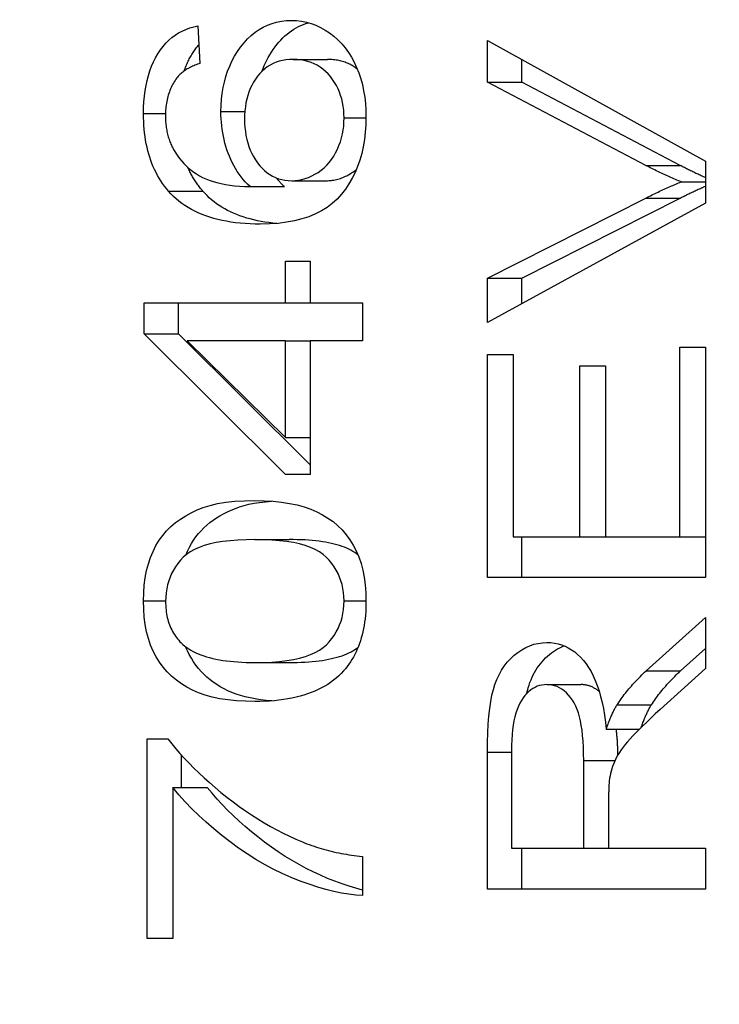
# Model space of a CAD drawing. Header units: inches. Extents: x 5.3 to 73.2, y 7.6 to 48.4.
# Tile 14 of 41: x 51.55 to 51.663, y 33.324 to 33.484. Entities that reach past the tile are written whole.
import ezdxf

# ---------------------------------------------------------------- set-up
doc = ezdxf.new("R2010")
doc.units = ezdxf.units.IN
doc.header["$MEASUREMENT"] = 0
doc.layers.add('Visible Edges(ANSI)', color=7, linetype='Continuous', lineweight=25)
doc.layers.add('Visible Tangent Edges(ANSI)', color=7, linetype='Continuous', lineweight=25)

msp = doc.modelspace()

# ---------------------------------------------------------------- linework, layer by layer
at = {"layer": 'Visible Edges(ANSI)'}
for p, q in [((51.5789, 33.48279), (51.57925, 33.4767)), ((51.62586, 33.48043), (51.66122, 33.46084)), ((51.62586, 33.47368), (51.62586, 33.48043)), ((51.59437, 33.47734), (51.59994, 33.47734)), ((51.63143, 33.47368), (51.63143, 33.47735)), ((51.62586, 33.47368), (51.63143, 33.47368)), ((51.65154, 33.46016), (51.62586, 33.47368)), ((51.65711, 33.46016), (51.63143, 33.47368)), ((51.66122, 33.46084), (51.66122, 33.45402)), ((51.59413, 33.45768), (51.59969, 33.45768)), ((51.65731, 33.45749), (51.66122, 33.45749)), ((51.58736, 33.45673), (51.59293, 33.45673)), ((51.62586, 33.44186), (51.65154, 33.45486)), ((51.66122, 33.45402), (51.62586, 33.4347)), ((51.63143, 33.44186), (51.65711, 33.45486)), ((51.59313, 33.44461), (51.59712, 33.44461)), ((51.59313, 33.43786), (51.59313, 33.44461)), ((51.59712, 33.44461), (51.59712, 33.43786)), ((51.62586, 33.44186), (51.63143, 33.44186)), ((51.62586, 33.4347), (51.62586, 33.44186)), ((51.63143, 33.43774), (51.63143, 33.44186)), ((51.57022, 33.43786), (51.59313, 33.43786)), ((51.57022, 33.43283), (51.57022, 33.43786)), ((51.57579, 33.43283), (51.57579, 33.43786)), ((51.59313, 33.43786), (51.59712, 33.43786)), ((51.59712, 33.43786), (51.60558, 33.43786)), ((51.60558, 33.43786), (51.60558, 33.43173)), ((51.57022, 33.43283), (51.57579, 33.43283)), ((51.59313, 33.41004), (51.57022, 33.43283)), ((51.59712, 33.41161), (51.57579, 33.43283)), ((51.57718, 33.43173), (51.59313, 33.41606)), ((51.59313, 33.43173), (51.57718, 33.43173)), ((51.59313, 33.41606), (51.59313, 33.43173)), ((51.59313, 33.43173), (51.59712, 33.43173)), ((51.59712, 33.43173), (51.59712, 33.41004)), ((51.60558, 33.43173), (51.59712, 33.43173)), ((51.65704, 33.43066), (51.66122, 33.43066)), ((51.65704, 33.39994), (51.65704, 33.43066)), ((51.66122, 33.43066), (51.66122, 33.39331)), ((51.62586, 33.42952), (51.63004, 33.42952)), ((51.62586, 33.39331), (51.62586, 33.42952)), ((51.63004, 33.42952), (51.63004, 33.39994)), ((51.64085, 33.42765), (51.64502, 33.42765)), ((51.64085, 33.39994), (51.64085, 33.42765)), ((51.64502, 33.42765), (51.64502, 33.39994)), ((51.59313, 33.41606), (51.59712, 33.41606)), ((51.59712, 33.41004), (51.59313, 33.41004)), ((51.58814, 33.39948), (51.59371, 33.39948)), ((51.63004, 33.39994), (51.64085, 33.39994)), ((51.63143, 33.39331), (51.63143, 33.39994)), ((51.64085, 33.39994), (51.64502, 33.39994)), ((51.64502, 33.39994), (51.65704, 33.39994)), ((51.65704, 33.39994), (51.66122, 33.39994)), ((51.66122, 33.39331), (51.62586, 33.39331)), ((51.6516, 33.37818), (51.66122, 33.38683)), ((51.66122, 33.38683), (51.66122, 33.37856)), ((51.65717, 33.37818), (51.66122, 33.38183)), ((51.58814, 33.37955), (51.59371, 33.37955)), ((51.66122, 33.37856), (51.65386, 33.37193)), ((51.63551, 33.37597), (51.64108, 33.37597)), ((51.64688, 33.37269), (51.65245, 33.37269)), ((51.64513, 33.36873), (51.65049, 33.36873)), ((51.57068, 33.36717), (51.57405, 33.36717)), ((51.57068, 33.33481), (51.57068, 33.36717)), ((51.57625, 33.35928), (51.57625, 33.36451)), ((51.62586, 33.34282), (51.62586, 33.365)), ((51.62977, 33.36526), (51.62977, 33.34945)), ((51.64147, 33.34945), (51.64147, 33.36366)), ((51.57486, 33.35928), (51.57486, 33.33481)), ((51.57486, 33.35928), (51.58043, 33.35928)), ((51.64551, 33.35711), (51.64551, 33.34945)), ((51.62977, 33.34945), (51.64147, 33.34945)), ((51.63143, 33.34282), (51.63143, 33.34945)), ((51.64147, 33.34945), (51.64551, 33.34945)), ((51.64551, 33.34945), (51.66122, 33.34945)), ((51.66122, 33.34945), (51.66122, 33.34282)), ((51.60558, 33.34811), (51.60558, 33.34179)), ((51.66122, 33.34282), (51.62586, 33.34282)), ((51.57486, 33.33481), (51.57068, 33.33481))]:
    msp.add_line(p, q, dxfattribs=at)
at = {"layer": 'Visible Edges(ANSI)', "flags": 128}
for points in [[(51.57009, 33.46858), (51.57011, 33.46955), (51.57015, 33.47049), (51.57024, 33.4714), (51.57035, 33.47228), (51.5705, 33.47313), (51.57068, 33.47395), (51.57089, 33.47474), (51.57113, 33.47551), (51.57141, 33.47624), (51.57172, 33.47694), (51.57206, 33.47761), (51.57243, 33.47826), (51.57284, 33.47887), (51.57326, 33.47943), (51.57372, 33.47996), (51.57419, 33.48044), (51.5747, 33.48088), (51.57522, 33.48128), (51.57577, 33.48163), (51.57635, 33.48195), (51.57695, 33.48222), (51.57758, 33.48246), (51.57823, 33.48264), (51.5789, 33.48279)], [(51.58265, 33.46888), (51.58267, 33.46989), (51.58274, 33.47088), (51.58285, 33.47184), (51.583, 33.47277), (51.5832, 33.47368), (51.58345, 33.47457), (51.58373, 33.47542), (51.58407, 33.47626), (51.58444, 33.47707), (51.58486, 33.47785), (51.58533, 33.47861), (51.58584, 33.47934), (51.58639, 33.48003), (51.58696, 33.48067), (51.58755, 33.48124), (51.58818, 33.48175), (51.58883, 33.4822), (51.5895, 33.48259), (51.5902, 33.48292), (51.59093, 33.48319), (51.59168, 33.4834), (51.59246, 33.48355), (51.59327, 33.48364), (51.5941, 33.48367)], [(51.58929, 33.47539), (51.58947, 33.47586), (51.58966, 33.47633), (51.58987, 33.47679), (51.5901, 33.47724), (51.59033, 33.47768), (51.59058, 33.47811), (51.59085, 33.47854), (51.59113, 33.47895), (51.59142, 33.47936), (51.59173, 33.47976), (51.59204, 33.48014), (51.59236, 33.48049), (51.59269, 33.48083), (51.59303, 33.48115), (51.59337, 33.48145), (51.59373, 33.48173), (51.59409, 33.48199), (51.59446, 33.48224), (51.59484, 33.48246), (51.59522, 33.48267), (51.59562, 33.48285), (51.59602, 33.48302), (51.59643, 33.48317), (51.59685, 33.4833)], [(51.5941, 33.48367), (51.59492, 33.48364), (51.59573, 33.48354), (51.59652, 33.48338), (51.5973, 33.48316), (51.59806, 33.48287), (51.59881, 33.48252), (51.59955, 33.48211), (51.60027, 33.48163), (51.60096, 33.4811), (51.60162, 33.48052), (51.60223, 33.47989), (51.60279, 33.47922), (51.60332, 33.47849), (51.6038, 33.47773), (51.60425, 33.47691), (51.60465, 33.47605), (51.60501, 33.47515), (51.60532, 33.47422), (51.60558, 33.47326), (51.60579, 33.47226), (51.60596, 33.47124), (51.60608, 33.4702), (51.60615, 33.46912), (51.60617, 33.46801)], [(51.57668, 33.47546), (51.57676, 33.47567), (51.57683, 33.47587), (51.57691, 33.47607), (51.57699, 33.47627), (51.57707, 33.47647), (51.57716, 33.47666), (51.57724, 33.47685), (51.57733, 33.47704), (51.57742, 33.47723), (51.57752, 33.47741), (51.57762, 33.47759), (51.57772, 33.47778), (51.57782, 33.47795), (51.57792, 33.47813), (51.57803, 33.4783), (51.57814, 33.47847), (51.57825, 33.47864), (51.57836, 33.4788), (51.57848, 33.47897), (51.57859, 33.47912), (51.57871, 33.47928), (51.57883, 33.47943), (51.57895, 33.47958), (51.57908, 33.47972)], [(51.57925, 33.4767), (51.57904, 33.47662), (51.57883, 33.47655), (51.57863, 33.47648), (51.57844, 33.4764), (51.57824, 33.47632), (51.57806, 33.47624), (51.57787, 33.47615), (51.5777, 33.47606), (51.57752, 33.47598), (51.57736, 33.47588), (51.57719, 33.47579), (51.57703, 33.47569), (51.57688, 33.4756), (51.57673, 33.4755), (51.57659, 33.47539), (51.57645, 33.47529), (51.57631, 33.47518), (51.57618, 33.47507), (51.57606, 33.47496), (51.57594, 33.47485), (51.57582, 33.47473), (51.57571, 33.47461), (51.57561, 33.47449), (51.57551, 33.47437)], [(51.59437, 33.47734), (51.59377, 33.47732), (51.59319, 33.47727), (51.59263, 33.47717), (51.5921, 33.47704), (51.59158, 33.47687), (51.59109, 33.47666), (51.59062, 33.47641), (51.59017, 33.47612), (51.58974, 33.4758), (51.58934, 33.47544), (51.58895, 33.47504), (51.58859, 33.4746), (51.58825, 33.47413), (51.58794, 33.47364), (51.58766, 33.47313), (51.58741, 33.4726), (51.58719, 33.47205), (51.587, 33.47148), (51.58684, 33.47089), (51.58671, 33.47028), (51.58661, 33.46965), (51.58653, 33.46899), (51.58649, 33.46832), (51.58647, 33.46763)], [(51.60261, 33.46785), (51.6026, 33.4685), (51.60255, 33.46913), (51.60248, 33.46974), (51.60237, 33.47034), (51.60223, 33.47093), (51.60206, 33.47149), (51.60186, 33.47204), (51.60163, 33.47258), (51.60136, 33.4731), (51.60107, 33.4736), (51.60075, 33.47409), (51.60039, 33.47456), (51.60001, 33.47501), (51.59961, 33.47541), (51.59918, 33.47578), (51.59873, 33.47611), (51.59827, 33.4764), (51.59777, 33.47665), (51.59726, 33.47686), (51.59673, 33.47703), (51.59617, 33.47717), (51.59559, 33.47727), (51.59499, 33.47732), (51.59437, 33.47734)], [(51.60477, 33.47576), (51.6046, 33.47589), (51.60443, 33.47602), (51.60426, 33.47613), (51.60409, 33.47625), (51.60391, 33.47635), (51.60373, 33.47645), (51.60354, 33.47655), (51.60336, 33.47664), (51.60317, 33.47673), (51.60297, 33.47681), (51.60278, 33.47688), (51.60258, 33.47695), (51.60237, 33.47701), (51.60217, 33.47707), (51.60196, 33.47712), (51.60175, 33.47717), (51.60153, 33.47721), (51.60131, 33.47724), (51.60109, 33.47727), (51.60087, 33.4773), (51.60064, 33.47732), (51.60041, 33.47733), (51.60017, 33.47734), (51.59994, 33.47734)], [(51.57551, 33.47437), (51.57535, 33.47416), (51.57521, 33.47394), (51.57507, 33.47372), (51.57494, 33.4735), (51.57481, 33.47327), (51.57469, 33.47304), (51.57458, 33.47281), (51.57447, 33.47257), (51.57437, 33.47232), (51.57428, 33.47208), (51.57419, 33.47182), (51.57411, 33.47157), (51.57404, 33.47131), (51.57397, 33.47105), (51.57391, 33.47078), (51.57385, 33.47051), (51.5738, 33.47023), (51.57376, 33.46995), (51.57373, 33.46967), (51.5737, 33.46938), (51.57368, 33.46909), (51.57366, 33.4688), (51.57365, 33.4685), (51.57365, 33.4682)], [(51.57413, 33.456), (51.5738, 33.45639), (51.57349, 33.4568), (51.57318, 33.45722), (51.5729, 33.45764), (51.57262, 33.45808), (51.57236, 33.45853), (51.57212, 33.45899), (51.57189, 33.45947), (51.57167, 33.45995), (51.57146, 33.46045), (51.57128, 33.46095), (51.5711, 33.46147), (51.57094, 33.462), (51.57079, 33.46254), (51.57066, 33.46309), (51.57054, 33.46366), (51.57043, 33.46423), (51.57034, 33.46482), (51.57026, 33.46542), (51.5702, 33.46603), (51.57015, 33.46665), (51.57012, 33.46728), (51.5701, 33.46792), (51.57009, 33.46858)], [(51.57365, 33.4682), (51.57365, 33.46795), (51.57365, 33.46771), (51.57366, 33.46747), (51.57368, 33.46724), (51.5737, 33.46701), (51.57372, 33.46677), (51.57374, 33.46655), (51.57377, 33.46632), (51.57381, 33.4661), (51.57385, 33.46588), (51.57389, 33.46566), (51.57394, 33.46544), (51.57399, 33.46523), (51.57404, 33.46502), (51.5741, 33.46481), (51.57416, 33.46461), (51.57423, 33.4644), (51.5743, 33.4642), (51.57437, 33.464), (51.57445, 33.46381), (51.57453, 33.46362), (51.57462, 33.46343), (51.57471, 33.46324), (51.5748, 33.46305)], [(51.58736, 33.45673), (51.58697, 33.4571), (51.5866, 33.45749), (51.58624, 33.45789), (51.5859, 33.45831), (51.58558, 33.45874), (51.58527, 33.45919), (51.58499, 33.45965), (51.58472, 33.46012), (51.58446, 33.46061), (51.58423, 33.46111), (51.58401, 33.46163), (51.58381, 33.46216), (51.58362, 33.46269), (51.58345, 33.46324), (51.5833, 33.46378), (51.58316, 33.46433), (51.58304, 33.46489), (51.58294, 33.46545), (51.58285, 33.46601), (51.58278, 33.46658), (51.58272, 33.46715), (51.58268, 33.46772), (51.58265, 33.4683), (51.58265, 33.46888)], [(51.58647, 33.46763), (51.58649, 33.46694), (51.58653, 33.46628), (51.58661, 33.46563), (51.58671, 33.465), (51.58684, 33.46438), (51.587, 33.46379), (51.58719, 33.46321), (51.58741, 33.46265), (51.58766, 33.4621), (51.58794, 33.46158), (51.58825, 33.46107), (51.58859, 33.46057), (51.58895, 33.46011), (51.58933, 33.45969), (51.58973, 33.45931), (51.59014, 33.45897), (51.59058, 33.45866), (51.59103, 33.4584), (51.5915, 33.45818), (51.59199, 33.458), (51.5925, 33.45786), (51.59302, 33.45776), (51.59357, 33.4577), (51.59413, 33.45768)], [(51.60617, 33.46801), (51.60614, 33.46674), (51.60606, 33.46552), (51.60592, 33.46434), (51.60573, 33.46319), (51.60548, 33.46209), (51.60517, 33.46102), (51.60481, 33.46), (51.6044, 33.45901), (51.60393, 33.45807), (51.6034, 33.45716), (51.60282, 33.45629), (51.60218, 33.45547), (51.60148, 33.45469), (51.60071, 33.45399), (51.59987, 33.45335), (51.59895, 33.45278), (51.59796, 33.45228), (51.5969, 33.45184), (51.59577, 33.45147), (51.59457, 33.45117), (51.59329, 33.45093), (51.59194, 33.45076), (51.59052, 33.45066), (51.58903, 33.45063)], [(51.59413, 33.45768), (51.59468, 33.4577), (51.59523, 33.45776), (51.59578, 33.45787), (51.59632, 33.45802), (51.59685, 33.45821), (51.59738, 33.45844), (51.5979, 33.45871), (51.59841, 33.45903), (51.59891, 33.45939), (51.59937, 33.45977), (51.59981, 33.46019), (51.60022, 33.46065), (51.60059, 33.46113), (51.60094, 33.46165), (51.60125, 33.4622), (51.60154, 33.46279), (51.60179, 33.46339), (51.60201, 33.464), (51.60219, 33.46462), (51.60235, 33.46525), (51.60246, 33.46589), (51.60255, 33.46654), (51.6026, 33.46719), (51.60261, 33.46785)], [(51.5748, 33.46305), (51.57506, 33.46258), (51.57534, 33.46212), (51.57563, 33.46168), (51.57595, 33.46126), (51.57628, 33.46085), (51.57664, 33.46046), (51.57701, 33.46009), (51.5774, 33.45973), (51.57782, 33.45939), (51.57825, 33.45907), (51.5787, 33.45877), (51.57917, 33.45848), (51.57967, 33.45821), (51.5802, 33.45796), (51.58076, 33.45774), (51.58136, 33.45754), (51.58199, 33.45736), (51.58266, 33.4572), (51.58336, 33.45707), (51.58409, 33.45695), (51.58486, 33.45686), (51.58566, 33.4568), (51.58649, 33.45675), (51.58736, 33.45673)], [(51.65731, 33.45749), (51.65707, 33.45758), (51.65683, 33.45768), (51.65659, 33.45778), (51.65635, 33.45788), (51.65611, 33.45798), (51.65587, 33.45808), (51.65563, 33.45819), (51.65539, 33.45829), (51.65515, 33.4584), (51.65491, 33.45851), (51.65467, 33.45862), (51.65443, 33.45873), (51.65419, 33.45884), (51.65395, 33.45895), (51.65371, 33.45907), (51.65347, 33.45918), (51.65323, 33.4593), (51.65299, 33.45942), (51.65275, 33.45954), (51.6525, 33.45966), (51.65226, 33.45978), (51.65202, 33.4599), (51.65178, 33.46003), (51.65154, 33.46016)], [(51.66122, 33.45818), (51.66105, 33.45825), (51.66088, 33.45833), (51.6607, 33.4584), (51.66053, 33.45848), (51.66036, 33.45856), (51.66019, 33.45864), (51.66002, 33.45871), (51.65985, 33.45879), (51.65968, 33.45887), (51.65951, 33.45895), (51.65934, 33.45904), (51.65916, 33.45912), (51.65899, 33.4592), (51.65882, 33.45928), (51.65865, 33.45937), (51.65848, 33.45945), (51.65831, 33.45954), (51.65814, 33.45962), (51.65797, 33.45971), (51.6578, 33.4598), (51.65762, 33.45989), (51.65745, 33.45998), (51.65728, 33.46007), (51.65711, 33.46016)], [(51.5797, 33.456), (51.57958, 33.45614), (51.57946, 33.45629), (51.57934, 33.45643), (51.57922, 33.45658), (51.57911, 33.45673), (51.57899, 33.45688), (51.57888, 33.45703), (51.57877, 33.45718), (51.57867, 33.45734), (51.57856, 33.45749), (51.57846, 33.45765), (51.57836, 33.45781), (51.57826, 33.45797), (51.57816, 33.45813), (51.57806, 33.4583), (51.57797, 33.45846), (51.57788, 33.45863), (51.57779, 33.4588), (51.5777, 33.45897), (51.57761, 33.45914), (51.57753, 33.45931), (51.57745, 33.45948), (51.57736, 33.45966), (51.57729, 33.45984)], [(51.59969, 33.45768), (51.59991, 33.45768), (51.60012, 33.45769), (51.60034, 33.45771), (51.60055, 33.45773), (51.60076, 33.45776), (51.60098, 33.45779), (51.60119, 33.45783), (51.6014, 33.45788), (51.60161, 33.45793), (51.60181, 33.45799), (51.60202, 33.45806), (51.60223, 33.45813), (51.60243, 33.45821), (51.60264, 33.4583), (51.60284, 33.45839), (51.60304, 33.45849), (51.60324, 33.45859), (51.60344, 33.4587), (51.60364, 33.45882), (51.60384, 33.45894), (51.60404, 33.45907), (51.60424, 33.45921), (51.60443, 33.45935), (51.60461, 33.45949)], [(51.59293, 33.45673), (51.59287, 33.45678), (51.59281, 33.45684), (51.59275, 33.45689), (51.59269, 33.45695), (51.59264, 33.45701), (51.59258, 33.45706), (51.59252, 33.45712), (51.59246, 33.45718), (51.59241, 33.45723), (51.59235, 33.45729), (51.5923, 33.45735), (51.59224, 33.45741), (51.59219, 33.45747), (51.59213, 33.45753), (51.59208, 33.45759), (51.59202, 33.45765), (51.59197, 33.45771), (51.59192, 33.45777), (51.59186, 33.45783), (51.59181, 33.45789), (51.59176, 33.45795), (51.59171, 33.45801), (51.59166, 33.45808), (51.59161, 33.45814)], [(51.65154, 33.45486), (51.6518, 33.45499), (51.65205, 33.45512), (51.65231, 33.45524), (51.65256, 33.45537), (51.65281, 33.45549), (51.65306, 33.45561), (51.6533, 33.45573), (51.65355, 33.45584), (51.65379, 33.45596), (51.65404, 33.45607), (51.65428, 33.45619), (51.65452, 33.4563), (51.65476, 33.45641), (51.655, 33.45651), (51.65524, 33.45662), (51.65547, 33.45672), (51.65571, 33.45682), (51.65594, 33.45692), (51.65617, 33.45702), (51.6564, 33.45712), (51.65663, 33.45721), (51.65686, 33.45731), (51.65709, 33.4574), (51.65731, 33.45749)], [(51.58903, 33.45063), (51.58819, 33.45064), (51.58737, 33.45067), (51.58656, 33.45071), (51.58577, 33.45078), (51.58501, 33.45086), (51.58426, 33.45096), (51.58353, 33.45109), (51.58283, 33.45123), (51.58214, 33.45138), (51.58147, 33.45156), (51.58082, 33.45176), (51.58019, 33.45197), (51.57958, 33.4522), (51.57898, 33.45246), (51.57841, 33.45273), (51.57786, 33.45302), (51.57733, 33.45332), (51.57681, 33.45365), (51.57632, 33.454), (51.57584, 33.45436), (51.57538, 33.45474), (51.57495, 33.45514), (51.57453, 33.45556), (51.57413, 33.456)], [(51.59173, 33.45074), (51.59107, 33.45081), (51.59042, 33.45088), (51.58978, 33.45097), (51.58916, 33.45107), (51.58855, 33.45119), (51.58796, 33.45132), (51.58738, 33.45147), (51.58682, 33.45162), (51.58626, 33.4518), (51.58573, 33.45198), (51.58521, 33.45218), (51.5847, 33.45239), (51.5842, 33.45262), (51.58372, 33.45286), (51.58326, 33.45311), (51.58281, 33.45338), (51.58237, 33.45366), (51.58194, 33.45395), (51.58153, 33.45426), (51.58114, 33.45458), (51.58076, 33.45492), (51.58039, 33.45526), (51.58004, 33.45563), (51.5797, 33.456)], [(51.65711, 33.45486), (51.65729, 33.45495), (51.65747, 33.45504), (51.65764, 33.45513), (51.65782, 33.45522), (51.658, 33.4553), (51.65817, 33.45539), (51.65835, 33.45547), (51.65852, 33.45556), (51.65869, 33.45564), (51.65887, 33.45573), (51.65904, 33.45581), (51.65921, 33.45589), (51.65938, 33.45597), (51.65955, 33.45605), (51.65972, 33.45613), (51.65989, 33.45621), (51.66006, 33.45628), (51.66023, 33.45636), (51.66039, 33.45643), (51.66056, 33.45651), (51.66072, 33.45658), (51.66089, 33.45666), (51.66105, 33.45673), (51.66122, 33.4568)], [(51.57009, 33.38954), (51.57012, 33.39085), (51.57022, 33.3921), (51.57038, 33.3933), (51.5706, 33.39445), (51.57088, 33.39555), (51.57123, 33.39659), (51.57164, 33.39757), (51.57211, 33.3985), (51.57263, 33.39937), (51.57321, 33.40017), (51.57384, 33.40092), (51.57454, 33.4016), (51.57528, 33.40223), (51.57608, 33.40282), (51.57693, 33.40335), (51.57783, 33.40384), (51.57878, 33.40429), (51.57979, 33.40469), (51.58088, 33.40503), (51.5821, 33.40531), (51.58343, 33.40553), (51.58488, 33.40569), (51.58645, 33.40578), (51.58814, 33.40581)], [(51.57696, 33.39698), (51.57724, 33.39763), (51.57754, 33.39824), (51.57787, 33.39883), (51.57822, 33.3994), (51.5786, 33.39993), (51.579, 33.40045), (51.57943, 33.40093), (51.57988, 33.40139), (51.58035, 33.40182), (51.58085, 33.40223), (51.58137, 33.40263), (51.58192, 33.403), (51.58249, 33.40335), (51.58308, 33.40368), (51.58369, 33.40399), (51.58433, 33.40428), (51.58499, 33.40455), (51.58567, 33.4048), (51.5864, 33.40502), (51.58719, 33.40521), (51.58803, 33.40538), (51.58892, 33.40552), (51.58986, 33.40563), (51.59085, 33.40572)], [(51.58814, 33.40581), (51.58966, 33.40578), (51.59111, 33.4057), (51.59248, 33.40556), (51.59377, 33.40536), (51.59499, 33.4051), (51.59613, 33.40479), (51.5972, 33.40443), (51.5982, 33.404), (51.59912, 33.40352), (51.6, 33.40298), (51.60082, 33.40239), (51.60158, 33.40174), (51.60229, 33.40104), (51.60295, 33.40028), (51.60355, 33.39946), (51.6041, 33.39859), (51.60458, 33.39766), (51.605, 33.39667), (51.60536, 33.39563), (51.60565, 33.39453), (51.60588, 33.39337), (51.60604, 33.39215), (51.60614, 33.39087), (51.60617, 33.38954)], [(51.58814, 33.39948), (51.58673, 33.39946), (51.5854, 33.3994), (51.58414, 33.3993), (51.58297, 33.39917), (51.58189, 33.39899), (51.58088, 33.39877), (51.57995, 33.39851), (51.57911, 33.39821), (51.57834, 33.39787), (51.57766, 33.39749), (51.57706, 33.39707), (51.57654, 33.39661), (51.57608, 33.39612), (51.57567, 33.39561), (51.57529, 33.39508), (51.57495, 33.39453), (51.57465, 33.39397), (51.57439, 33.39338), (51.57417, 33.39278), (51.57399, 33.39215), (51.57385, 33.39151), (51.57375, 33.39085), (51.57369, 33.39016), (51.57367, 33.38946)], [(51.60261, 33.38954), (51.60259, 33.39023), (51.60253, 33.3909), (51.60243, 33.39155), (51.60229, 33.39219), (51.60211, 33.3928), (51.60189, 33.3934), (51.60163, 33.39398), (51.60133, 33.39454), (51.60099, 33.39509), (51.60061, 33.39561), (51.60019, 33.39612), (51.59973, 33.39661), (51.59921, 33.39707), (51.59861, 33.39749), (51.59793, 33.39787), (51.59716, 33.39821), (51.59632, 33.39851), (51.59539, 33.39877), (51.59439, 33.39899), (51.5933, 33.39917), (51.59213, 33.3993), (51.59088, 33.3994), (51.58955, 33.39946), (51.58814, 33.39948)], [(51.60488, 33.39698), (51.60462, 33.39719), (51.60434, 33.39738), (51.60404, 33.39757), (51.60372, 33.39775), (51.60339, 33.39792), (51.60304, 33.39808), (51.60267, 33.39823), (51.60228, 33.39837), (51.60188, 33.39851), (51.60146, 33.39863), (51.60102, 33.39875), (51.60056, 33.39886), (51.60009, 33.39896), (51.5996, 33.39905), (51.59909, 33.39913), (51.59856, 33.39921), (51.59801, 33.39927), (51.59745, 33.39933), (51.59687, 33.39938), (51.59628, 33.39942), (51.59566, 33.39945), (51.59503, 33.39947), (51.59438, 33.39948), (51.59371, 33.39948)], [(51.58814, 33.37323), (51.58661, 33.37326), (51.58516, 33.37334), (51.58378, 33.37348), (51.58248, 33.37368), (51.58125, 33.37394), (51.58011, 33.37426), (51.57903, 33.37463), (51.57804, 33.37506), (51.57711, 33.37554), (51.57624, 33.37608), (51.57542, 33.37667), (51.57465, 33.37732), (51.57394, 33.37803), (51.57329, 33.37879), (51.57269, 33.3796), (51.57215, 33.38047), (51.57167, 33.38139), (51.57125, 33.38238), (51.57089, 33.38342), (51.5706, 33.38453), (51.57038, 33.38569), (51.57022, 33.38691), (51.57012, 33.3882), (51.57009, 33.38954)], [(51.57367, 33.38946), (51.57368, 33.38911), (51.57369, 33.38877), (51.57371, 33.38843), (51.57374, 33.3881), (51.57378, 33.38777), (51.57383, 33.38745), (51.57389, 33.38714), (51.57395, 33.38683), (51.57403, 33.38653), (51.57411, 33.38623), (51.57421, 33.38594), (51.57431, 33.38566), (51.57442, 33.38538), (51.57454, 33.38511), (51.57466, 33.38484), (51.5748, 33.38458), (51.57494, 33.38433), (51.5751, 33.38408), (51.57526, 33.38384), (51.57543, 33.3836), (51.57561, 33.38337), (51.5758, 33.38315), (51.576, 33.38293), (51.57621, 33.38272)], [(51.58814, 33.37955), (51.58956, 33.37957), (51.59089, 33.37963), (51.59214, 33.37973), (51.59331, 33.37987), (51.5944, 33.38005), (51.59541, 33.38027), (51.59634, 33.38053), (51.59718, 33.38083), (51.59794, 33.38117), (51.59863, 33.38155), (51.59923, 33.38197), (51.59975, 33.38243), (51.6002, 33.38292), (51.60062, 33.38343), (51.601, 33.38395), (51.60134, 33.3845), (51.60164, 33.38506), (51.6019, 33.38565), (51.60212, 33.38625), (51.6023, 33.38687), (51.60244, 33.38751), (51.60254, 33.38817), (51.60259, 33.38884), (51.60261, 33.38954)], [(51.60617, 33.38954), (51.60617, 33.38894), (51.60615, 33.38835), (51.60612, 33.38778), (51.60607, 33.38721), (51.60601, 33.38666), (51.60594, 33.38611), (51.60586, 33.38558), (51.60577, 33.38506), (51.60566, 33.38455), (51.60554, 33.38405), (51.60541, 33.38356), (51.60526, 33.38308), (51.6051, 33.38261), (51.60493, 33.38215), (51.60475, 33.38171), (51.60456, 33.38127), (51.60435, 33.38085), (51.60413, 33.38043), (51.60389, 33.38003), (51.60365, 33.37964), (51.60339, 33.37926), (51.60312, 33.37889), (51.60283, 33.37853), (51.60253, 33.37818)], [(51.57621, 33.38272), (51.57649, 33.38246), (51.57678, 33.38221), (51.5771, 33.38198), (51.57744, 33.38175), (51.57779, 33.38154), (51.57816, 33.38133), (51.57856, 33.38114), (51.57897, 33.38096), (51.5794, 33.38079), (51.57985, 33.38063), (51.58032, 33.38048), (51.58081, 33.38034), (51.58131, 33.38022), (51.58184, 33.3801), (51.58239, 33.38), (51.58295, 33.3799), (51.58353, 33.37982), (51.58413, 33.37975), (51.58475, 33.37969), (51.58539, 33.37964), (51.58605, 33.3796), (51.58673, 33.37958), (51.58743, 33.37956), (51.58814, 33.37955)], [(51.59088, 33.37333), (51.58996, 33.37341), (51.58907, 33.37352), (51.58821, 33.37365), (51.58739, 33.37381), (51.5866, 33.374), (51.58584, 33.3742), (51.58512, 33.37444), (51.58443, 33.3747), (51.58377, 33.37498), (51.58315, 33.37529), (51.58254, 33.37562), (51.58197, 33.37597), (51.58141, 33.37635), (51.58088, 33.37675), (51.58038, 33.37718), (51.5799, 33.37763), (51.57944, 33.37811), (51.57901, 33.3786), (51.5786, 33.37913), (51.57821, 33.37967), (51.57785, 33.38024), (51.57751, 33.38084), (51.57721, 33.38146), (51.57692, 33.3821)], [(51.59371, 33.37955), (51.59438, 33.37956), (51.59503, 33.37957), (51.59567, 33.37959), (51.59628, 33.37962), (51.59688, 33.37966), (51.59746, 33.37971), (51.59802, 33.37977), (51.59857, 33.37983), (51.5991, 33.3799), (51.59961, 33.37999), (51.6001, 33.38008), (51.60057, 33.38018), (51.60103, 33.38029), (51.60147, 33.3804), (51.60189, 33.38053), (51.6023, 33.38066), (51.60268, 33.38081), (51.60305, 33.38096), (51.6034, 33.38112), (51.60374, 33.38129), (51.60405, 33.38147), (51.60435, 33.38165), (51.60463, 33.38185), (51.60489, 33.38205)], [(51.62586, 33.365), (51.62588, 33.36661), (51.62592, 33.36813), (51.626, 33.36955), (51.6261, 33.37087), (51.62624, 33.37209), (51.6264, 33.37321), (51.6266, 33.37423), (51.62682, 33.37515), (51.62708, 33.376), (51.62739, 33.37681), (51.62774, 33.37757), (51.62814, 33.37829), (51.62858, 33.37896), (51.62907, 33.37959), (51.62961, 33.38017), (51.63019, 33.38072), (51.6308, 33.3812), (51.63142, 33.38162), (51.63207, 33.38198), (51.63272, 33.38227), (51.6334, 33.3825), (51.63409, 33.38266), (51.63479, 33.38276), (51.63551, 33.38279)], [(51.63222, 33.37449), (51.63234, 33.37498), (51.63247, 33.37544), (51.63261, 33.37589), (51.63276, 33.37632), (51.63293, 33.37674), (51.63311, 33.37715), (51.6333, 33.37755), (51.63351, 33.37794), (51.63372, 33.37831), (51.63395, 33.37867), (51.6342, 33.37902), (51.63445, 33.37936), (51.63472, 33.37968), (51.635, 33.37999), (51.63529, 33.38029), (51.6356, 33.38058), (51.63592, 33.38085), (51.63624, 33.38111), (51.63657, 33.38135), (51.6369, 33.38157), (51.63724, 33.38177), (51.63758, 33.38195), (51.63792, 33.38212), (51.63827, 33.38227)], [(51.63551, 33.38279), (51.63613, 33.38277), (51.63673, 33.3827), (51.63732, 33.38258), (51.63789, 33.38241), (51.63845, 33.38219), (51.63898, 33.38193), (51.6395, 33.38162), (51.64001, 33.38126), (51.64049, 33.38085), (51.64096, 33.3804), (51.64142, 33.37989), (51.64186, 33.37934), (51.64227, 33.37874), (51.64266, 33.37809), (51.64303, 33.37739), (51.64336, 33.37663), (51.64368, 33.37582), (51.64396, 33.37497), (51.64422, 33.37406), (51.64446, 33.37309), (51.64466, 33.37208), (51.64484, 33.37102), (51.645, 33.3699), (51.64513, 33.36873)], [(51.60253, 33.37818), (51.60215, 33.37778), (51.60175, 33.37739), (51.60134, 33.37702), (51.6009, 33.37667), (51.60044, 33.37633), (51.59997, 33.37601), (51.59947, 33.37571), (51.59896, 33.37543), (51.59843, 33.37516), (51.59787, 33.37491), (51.5973, 33.37468), (51.59671, 33.37447), (51.5961, 33.37427), (51.59548, 33.37409), (51.59483, 33.37392), (51.59416, 33.37378), (51.59348, 33.37365), (51.59277, 33.37354), (51.59205, 33.37344), (51.59131, 33.37336), (51.59054, 33.3733), (51.58976, 33.37326), (51.58896, 33.37324), (51.58814, 33.37323)], [(51.64688, 33.37269), (51.64704, 33.37293), (51.6472, 33.37317), (51.64737, 33.37341), (51.64754, 33.37365), (51.64771, 33.37389), (51.64788, 33.37412), (51.64806, 33.37436), (51.64824, 33.37459), (51.64843, 33.37482), (51.64862, 33.37505), (51.64881, 33.37528), (51.649, 33.37551), (51.6492, 33.37574), (51.6494, 33.37597), (51.64961, 33.37619), (51.64982, 33.37642), (51.65003, 33.37664), (51.65024, 33.37687), (51.65046, 33.37709), (51.65068, 33.37731), (51.65091, 33.37753), (51.65113, 33.37775), (51.65136, 33.37796), (51.6516, 33.37818)], [(51.65245, 33.37269), (51.65261, 33.37293), (51.65277, 33.37317), (51.65294, 33.37341), (51.6531, 33.37365), (51.65328, 33.37389), (51.65345, 33.37412), (51.65363, 33.37436), (51.65381, 33.37459), (51.654, 33.37482), (51.65419, 33.37505), (51.65438, 33.37528), (51.65457, 33.37551), (51.65477, 33.37574), (51.65497, 33.37597), (51.65518, 33.37619), (51.65538, 33.37642), (51.6556, 33.37664), (51.65581, 33.37687), (51.65603, 33.37709), (51.65625, 33.37731), (51.65647, 33.37753), (51.6567, 33.37775), (51.65693, 33.37796), (51.65717, 33.37818)], [(51.63551, 33.37597), (51.6351, 33.37595), (51.6347, 33.3759), (51.63431, 33.37581), (51.63394, 33.37569), (51.63358, 33.37552), (51.63323, 33.37533), (51.63289, 33.3751), (51.63256, 33.37483), (51.63225, 33.37452), (51.63195, 33.37418), (51.63166, 33.37381), (51.63139, 33.3734), (51.63113, 33.37295), (51.63089, 33.37246), (51.63068, 33.37193), (51.63049, 33.37135), (51.63032, 33.37074), (51.63017, 33.37008), (51.63005, 33.36938), (51.62995, 33.36864), (51.62987, 33.36786), (51.62981, 33.36703), (51.62978, 33.36617), (51.62977, 33.36526)], [(51.64147, 33.36366), (51.64146, 33.36476), (51.64142, 33.36581), (51.64137, 33.36678), (51.6413, 33.3677), (51.64121, 33.36856), (51.64109, 33.36935), (51.64096, 33.37008), (51.64081, 33.37075), (51.64063, 33.37137), (51.64042, 33.37195), (51.6402, 33.37249), (51.63994, 33.373), (51.63966, 33.37347), (51.63936, 33.37389), (51.63903, 33.37428), (51.63868, 33.37464), (51.63831, 33.37495), (51.63793, 33.37522), (51.63754, 33.37545), (51.63715, 33.37564), (51.63675, 33.37578), (51.63634, 33.37589), (51.63593, 33.37595), (51.63551, 33.37597)], [(51.644, 33.37485), (51.64388, 33.37494), (51.64377, 33.37503), (51.64365, 33.37511), (51.64354, 33.37519), (51.64342, 33.37527), (51.6433, 33.37534), (51.64318, 33.37541), (51.64307, 33.37547), (51.64295, 33.37553), (51.64283, 33.37559), (51.64271, 33.37564), (51.64259, 33.37569), (51.64246, 33.37574), (51.64234, 33.37578), (51.64222, 33.37581), (51.64209, 33.37585), (51.64197, 33.37588), (51.64184, 33.3759), (51.64172, 33.37592), (51.64159, 33.37594), (51.64146, 33.37595), (51.64134, 33.37596), (51.64121, 33.37597), (51.64108, 33.37597)], [(51.64513, 33.36873), (51.6452, 33.36894), (51.64528, 33.36915), (51.64535, 33.36936), (51.64543, 33.36956), (51.6455, 33.36976), (51.64557, 33.36995), (51.64565, 33.37014), (51.64572, 33.37032), (51.64579, 33.3705), (51.64587, 33.37068), (51.64594, 33.37085), (51.64601, 33.37102), (51.64609, 33.37118), (51.64616, 33.37134), (51.64623, 33.37149), (51.6463, 33.37164), (51.64638, 33.37179), (51.64645, 33.37193), (51.64652, 33.37207), (51.64659, 33.3722), (51.64667, 33.37233), (51.64674, 33.37246), (51.64681, 33.37258), (51.64688, 33.37269)], [(51.65081, 33.36905), (51.65088, 33.36924), (51.65095, 33.36944), (51.65102, 33.36962), (51.65109, 33.36981), (51.65115, 33.36999), (51.65122, 33.37016), (51.65129, 33.37033), (51.65136, 33.3705), (51.65143, 33.37067), (51.6515, 33.37083), (51.65157, 33.37099), (51.65164, 33.37114), (51.6517, 33.37129), (51.65177, 33.37144), (51.65184, 33.37158), (51.65191, 33.37172), (51.65198, 33.37185), (51.65204, 33.37198), (51.65211, 33.37211), (51.65218, 33.37224), (51.65225, 33.37236), (51.65231, 33.37247), (51.65238, 33.37258), (51.65245, 33.37269)], [(51.65386, 33.37193), (51.65309, 33.37122), (51.65236, 33.37055), (51.65169, 33.3699), (51.65106, 33.36929), (51.65047, 33.36871), (51.64993, 33.36817), (51.64944, 33.36765), (51.649, 33.36717), (51.64859, 33.36671), (51.64822, 33.36626), (51.64787, 33.36582), (51.64756, 33.3654), (51.64728, 33.36498), (51.64703, 33.36458), (51.64681, 33.36419), (51.64663, 33.36381), (51.64646, 33.36344), (51.64631, 33.36307), (51.64617, 33.36269), (51.64604, 33.36232), (51.64593, 33.36194), (51.64583, 33.36156), (51.64574, 33.36118), (51.64567, 33.3608)], [(51.64703, 33.36457), (51.64702, 33.36477), (51.64702, 33.36496), (51.64701, 33.36516), (51.64701, 33.36535), (51.647, 33.36554), (51.647, 33.36572), (51.64699, 33.36591), (51.64698, 33.36609), (51.64697, 33.36627), (51.64696, 33.36645), (51.64695, 33.36663), (51.64694, 33.3668), (51.64693, 33.36697), (51.64692, 33.36714), (51.6469, 33.36731), (51.64689, 33.36748), (51.64687, 33.36764), (51.64686, 33.3678), (51.64684, 33.36796), (51.64683, 33.36812), (51.64681, 33.36828), (51.64679, 33.36843), (51.64677, 33.36858), (51.64675, 33.36873)], [(51.57405, 33.36717), (51.57467, 33.36637), (51.57532, 33.36558), (51.576, 33.36479), (51.57672, 33.364), (51.57747, 33.36321), (51.57825, 33.36242), (51.57906, 33.36164), (51.57991, 33.36085), (51.58079, 33.36007), (51.5817, 33.35928), (51.58264, 33.3585), (51.58362, 33.35772), (51.58461, 33.35695), (51.58561, 33.35621), (51.58661, 33.35551), (51.58762, 33.35483), (51.58864, 33.35418), (51.58965, 33.35356), (51.59067, 33.35297), (51.5917, 33.35242), (51.59273, 33.35189), (51.59377, 33.35139), (51.59481, 33.35092), (51.59585, 33.35048)], [(51.64567, 33.3608), (51.64566, 33.36071), (51.64564, 33.3606), (51.64563, 33.3605), (51.64562, 33.36038), (51.64561, 33.36027), (51.6456, 33.36014), (51.64559, 33.36002), (51.64558, 33.35988), (51.64557, 33.35975), (51.64556, 33.35961), (51.64555, 33.35946), (51.64555, 33.35931), (51.64554, 33.35915), (51.64554, 33.35899), (51.64553, 33.35882), (51.64553, 33.35865), (51.64552, 33.35848), (51.64552, 33.3583), (51.64551, 33.35811), (51.64551, 33.35792), (51.64551, 33.35772), (51.64551, 33.35752), (51.64551, 33.35732), (51.64551, 33.35711)], [(51.60558, 33.34179), (51.60451, 33.34185), (51.60338, 33.34197), (51.6022, 33.34217), (51.60097, 33.34242), (51.59968, 33.34275), (51.59834, 33.34314), (51.59695, 33.34359), (51.5955, 33.34411), (51.59403, 33.34469), (51.59258, 33.34534), (51.59113, 33.34604), (51.5897, 33.3468), (51.58829, 33.34763), (51.58688, 33.34851), (51.58549, 33.34945), (51.58412, 33.35046), (51.58277, 33.3515), (51.58148, 33.35256), (51.58024, 33.35364), (51.57906, 33.35473), (51.57793, 33.35584), (51.57685, 33.35697), (51.57583, 33.35812), (51.57486, 33.35928)], [(51.60558, 33.34266), (51.60452, 33.34295), (51.60342, 33.34329), (51.60229, 33.34367), (51.60113, 33.34409), (51.59995, 33.34455), (51.59878, 33.34505), (51.59762, 33.34559), (51.59646, 33.34616), (51.59532, 33.34678), (51.59418, 33.34743), (51.59305, 33.34812), (51.59193, 33.34886), (51.59082, 33.34963), (51.58971, 33.35043), (51.58863, 33.35127), (51.58758, 33.35211), (51.58657, 33.35297), (51.58558, 33.35384), (51.58464, 33.35472), (51.58373, 33.35561), (51.58285, 33.35651), (51.58201, 33.35742), (51.5812, 33.35834), (51.58043, 33.35928)], [(51.59585, 33.35048), (51.59622, 33.35032), (51.5966, 33.35017), (51.59698, 33.35003), (51.59736, 33.34989), (51.59774, 33.34976), (51.59813, 33.34963), (51.59852, 33.3495), (51.59891, 33.34938), (51.5993, 33.34927), (51.5997, 33.34916), (51.6001, 33.34905), (51.60051, 33.34895), (51.60091, 33.34886), (51.60132, 33.34876), (51.60174, 33.34868), (51.60215, 33.3486), (51.60257, 33.34852), (51.60299, 33.34845), (51.60341, 33.34838), (51.60384, 33.34832), (51.60427, 33.34826), (51.6047, 33.3482), (51.60514, 33.34816), (51.60558, 33.34811)]]:
    msp.add_lwpolyline(points, dxfattribs=at)
at = {"layer": 'Visible Edges(ANSI)'}
for centre, major_axis, start_param, end_param in [((51.55001, 33.68449), (0, 0.47244), 3.141593, 6.283185), ((51.5889, 33.68449), (0, -0.47244), 0, 3.141593)]:
    msp.add_ellipse(centre, major_axis=major_axis, ratio=0.707107, start_param=start_param, end_param=end_param, dxfattribs=at)
at = {"layer": 'Visible Tangent Edges(ANSI)'}
for p, q in [((51.57009, 33.46858), (51.57365, 33.46858)), ((51.58265, 33.46888), (51.58652, 33.46888)), ((51.60261, 33.46785), (51.60617, 33.46785)), ((51.65154, 33.46016), (51.65711, 33.46016)), ((51.57413, 33.456), (51.5797, 33.456)), ((51.65154, 33.45486), (51.65711, 33.45486)), ((51.57009, 33.38954), (51.57367, 33.38954)), ((51.60261, 33.38954), (51.60617, 33.38954)), ((51.6516, 33.37818), (51.65717, 33.37818)), ((51.62586, 33.365), (51.62977, 33.365)), ((51.64147, 33.36366), (51.64656, 33.36366))]:
    msp.add_line(p, q, dxfattribs=at)

doc.saveas('drawing.dxf')
